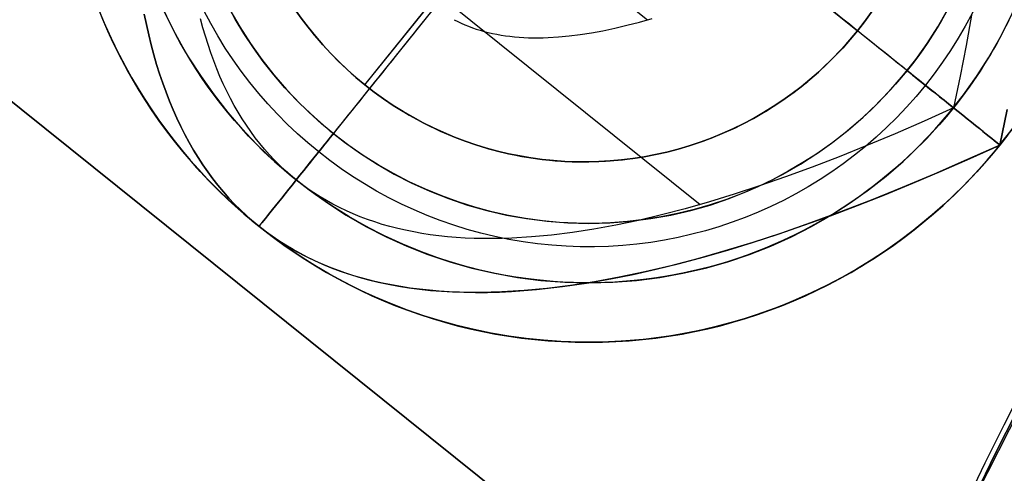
# Model space of a CAD drawing. Extents: x 5157 to 5867, y -156 to 1031.
# Tile 45 of 87: x 5461.86 to 5470.29, y 655.36 to 659.25. Entities that reach past the tile are written whole.
import ezdxf

# ---------------------------------------------------------------- set-up
doc = ezdxf.new("R2010")
doc.units = 0
doc.layers.add('1', color=7, linetype='CONTINUOUS')

msp = doc.modelspace()

# ---------------------------------------------------------------- linework, layer by layer
at = {"layer": '1', "color": 35}
for p, q in [((5469.856369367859, 658.4925838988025, 103.507256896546), (5463.610643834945, 663.5030086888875, 103.507256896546)), ((5464.817201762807, 658.6890557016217, 101.5072568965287), (5468.571694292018, 663.3692037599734, 101.5072568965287)), ((5464.817201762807, 658.6890557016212, 52.6072568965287), (5468.571694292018, 663.369203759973, 52.6072568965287)), ((5469.034522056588, 659.1518834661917, 101.5072568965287), (5464.354373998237, 662.9063759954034, 101.5072568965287)), ((5464.354373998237, 662.906375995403, 52.60725689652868), (5469.034522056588, 659.1518834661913, 52.6072568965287)), ((5463.272702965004, 661.2078175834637, 103.507256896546), (5467.689097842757, 657.6649122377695, 103.507256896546)), ((5464.914111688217, 661.1082075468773, 107.307256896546), (5467.235874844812, 659.2456505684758, 107.307256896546)), ((5466.733506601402, 660.9977962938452, 103.507256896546), (5464.228294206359, 657.8749335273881, 103.507256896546)), ((5469.034522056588, 659.1518834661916, 52.60725689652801), (5469.034522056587, 659.1518834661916, 101.507256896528)), ((5464.817201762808, 658.6890557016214, 101.507256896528), (5464.817201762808, 658.6890557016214, 52.60725689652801)), ((5470.253382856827, 658.1740930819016, 104.899458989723), (5470.253382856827, 658.1740930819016, 104.016232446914)), ((5463.909803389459, 657.4779200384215, 104.899458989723), (5463.909803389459, 657.4779200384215, 104.016232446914))]:
    msp.add_line(p, q, dxfattribs=at)
at = {"layer": '1', "color": 8}
for p, q in [((5458.949435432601, 660.8258204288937, 271.000016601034), (5487.093630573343, 638.2480794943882, 271.000016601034)), ((5487.093630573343, 638.2480794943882, 275.000016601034), (5458.9494354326, 660.8258204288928, 275.000016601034)), ((5487.093630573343, 638.2480794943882, 273.000016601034), (5458.949435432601, 660.8258204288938, 273.000016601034))]:
    msp.add_line(p, q, dxfattribs=at)
at = {"layer": '1', "color": 35}
for points in [[(5470.253382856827, 658.1740930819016), (5469.969662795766, 658.0457789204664), (5469.691457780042, 657.9243395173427), (5469.418767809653, 657.8097748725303), (5469.151592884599, 657.7020849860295), (5468.889933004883, 657.60126985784), (5468.6337881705, 657.5073294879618), (5468.383158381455, 657.420263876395), (5468.138043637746, 657.3400730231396), (5467.898443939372, 657.2667569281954), (5467.664359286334, 657.2003155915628), (5467.435789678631, 657.1407490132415), (5467.212735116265, 657.0880571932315), (5466.995195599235, 657.0422401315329), (5466.783171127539, 657.0032978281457), (5466.57666170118, 656.9712302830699), (5466.375667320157, 656.9460374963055), (5466.18018798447, 656.9277194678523), (5465.990223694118, 656.9162761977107), (5465.897309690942, 656.9131325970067), (5465.805774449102, 656.9117076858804), (5465.715617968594, 656.912001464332), (5465.626840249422, 656.9140139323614), (5465.539441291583, 656.9177450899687), (5465.453421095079, 656.9231949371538), (5465.368779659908, 656.9303634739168), (5465.28551698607, 656.9392507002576), (5465.203633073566, 656.9498566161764), (5465.123127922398, 656.9621812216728), (5465.044001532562, 656.9762245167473), (5464.966253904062, 656.9919865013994), (5464.889885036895, 657.0094671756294), (5464.814894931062, 657.0286665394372), (5464.741283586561, 657.049584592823), (5464.669051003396, 657.0722213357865), (5464.598197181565, 657.096576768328), (5464.528722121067, 657.1226508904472), (5464.460625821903, 657.1504437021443), (5464.393908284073, 657.1799552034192), (5464.328569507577, 657.2111853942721), (5464.264609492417, 657.2441342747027), (5464.202028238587, 657.2788018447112), (5464.140825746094, 657.3151881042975), (5464.081002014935, 657.3532930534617), (5464.022557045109, 657.3931166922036), (5463.965490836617, 657.4346590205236), (5463.909803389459, 657.4779200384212), (5463.855494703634, 657.5228997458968), (5463.802564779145, 657.5695981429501), (5463.751013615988, 657.6180152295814), (5463.700841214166, 657.6681510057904), (5463.652047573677, 657.7200054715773), (5463.604632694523, 657.773578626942), (5463.558596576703, 657.8288704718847), (5463.513939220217, 657.885881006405), (5463.470660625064, 657.9446102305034), (5463.428760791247, 658.0050581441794), (5463.388239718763, 658.0672247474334), (5463.349097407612, 658.1311100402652), (5463.311333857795, 658.1967140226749), (5463.274949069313, 658.2640366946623), (5463.239943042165, 658.3330780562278), (5463.20631577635, 658.403838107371), (5463.174067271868, 658.4763168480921), (5463.143197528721, 658.5505142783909), (5463.113706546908, 658.6264303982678), (5463.085594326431, 658.7040652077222), (5463.058860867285, 658.7834187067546), (5463.033506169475, 658.8644908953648), (5463.009530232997, 658.9472817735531), (5462.986933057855, 659.031791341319), (5462.965714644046, 659.1180195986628), (5462.94587499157, 659.2059665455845), (5462.927414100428, 659.295632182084)], [(5462.927414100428, 659.295632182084), (5462.94587499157, 659.2059665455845), (5462.965714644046, 659.1180195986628), (5462.986933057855, 659.031791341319), (5463.009530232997, 658.9472817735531), (5463.033506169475, 658.8644908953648), (5463.058860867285, 658.7834187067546), (5463.085594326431, 658.7040652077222), (5463.113706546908, 658.6264303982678), (5463.143197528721, 658.550514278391), (5463.174067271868, 658.4763168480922), (5463.20631577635, 658.4038381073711), (5463.239943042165, 658.3330780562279), (5463.274949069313, 658.2640366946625), (5463.311333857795, 658.1967140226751), (5463.349097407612, 658.1311100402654), (5463.388239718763, 658.0672247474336), (5463.428760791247, 658.0050581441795), (5463.470660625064, 657.9446102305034), (5463.513939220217, 657.8858810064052), (5463.558596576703, 657.8288704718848), (5463.604632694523, 657.773578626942), (5463.652047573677, 657.7200054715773), (5463.700841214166, 657.6681510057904), (5463.751013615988, 657.6180152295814), (5463.802564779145, 657.5695981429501), (5463.855494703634, 657.5228997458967), (5463.909803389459, 657.4779200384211)], [(5470.011309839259, 659.2855372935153), (5469.964556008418, 659.0273188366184), (5469.912909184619, 658.7630010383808), (5469.856369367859, 658.4925838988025)], [(5464.228294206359, 657.874933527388), (5464.180111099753, 657.914839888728), (5464.133151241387, 657.9562710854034), (5464.08741463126, 657.999227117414), (5464.042901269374, 658.0437079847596), (5463.999611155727, 658.0897136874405), (5463.957544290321, 658.1372442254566), (5463.916700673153, 658.1862995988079), (5463.877080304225, 658.2368798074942), (5463.838683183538, 658.2889848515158), (5463.80150931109, 658.3426147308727), (5463.76555868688, 658.3977694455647), (5463.730831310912, 658.4544489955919), (5463.697327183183, 658.5126533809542), (5463.665046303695, 658.5723826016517), (5463.633988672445, 658.6336366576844), (5463.604154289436, 658.6964155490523), (5463.575543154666, 658.7607192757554), (5463.548155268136, 658.8265478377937), (5463.521990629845, 658.8939012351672), (5463.497049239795, 658.9627794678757), (5463.473331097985, 659.0331825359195), (5463.450836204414, 659.1051104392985), (5463.429564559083, 659.1785631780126), (5463.409516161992, 659.253540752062)], [(5465.581967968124, 659.247019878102), (5465.61180008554, 659.2316519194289), (5465.642275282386, 659.2170855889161), (5465.67339355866, 659.2033208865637), (5465.70515491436, 659.1903578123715), (5465.737559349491, 659.1781963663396), (5465.77060686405, 659.1668365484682), (5465.804297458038, 659.1562783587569), (5465.838631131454, 659.146521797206), (5465.873607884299, 659.1375668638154), (5465.909227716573, 659.1294135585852), (5465.945490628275, 659.1220618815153), (5465.982396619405, 659.1155118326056), (5466.019945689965, 659.1097634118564), (5466.058137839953, 659.1048166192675), (5466.096973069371, 659.1006714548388), (5466.136451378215, 659.0973279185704), (5466.17657276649, 659.0947860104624), (5466.217337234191, 659.0930457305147), (5466.258744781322, 659.0921070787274), (5466.300795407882, 659.0919700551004), (5466.343489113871, 659.0926346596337), (5466.386825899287, 659.0941008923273), (5466.475428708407, 659.0994382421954), (5466.56660383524, 659.1079821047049), (5466.660351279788, 659.1197324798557), (5466.756671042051, 659.1346893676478), (5466.855563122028, 659.152852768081), (5466.95702751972, 659.1742226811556), (5467.061064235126, 659.1987991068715), (5467.167673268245, 659.2265820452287), (5467.27685461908, 659.2575714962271)], [(5469.856369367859, 658.4925838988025), (5469.604650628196, 658.3787425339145), (5469.357824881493, 658.2710005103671), (5469.115892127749, 658.1693578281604), (5468.878852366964, 658.0738144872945), (5468.646705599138, 657.9843704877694), (5468.41945182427, 657.901025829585), (5468.197091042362, 657.8237805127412), (5467.979623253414, 657.7526345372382), (5467.767048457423, 657.6875879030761), (5467.559366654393, 657.6286406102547), (5467.356577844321, 657.5757926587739), (5467.158682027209, 657.5290440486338), (5466.965679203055, 657.4883947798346), (5466.77756937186, 657.453844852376), (5466.594352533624, 657.4253942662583), (5466.416028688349, 657.4030430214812), (5466.242597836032, 657.3867911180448), (5466.074059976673, 657.3766385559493), (5465.991625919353, 657.3738495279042), (5465.910415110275, 657.3725853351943), (5465.830427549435, 657.3728459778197), (5465.751663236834, 657.3746314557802), (5465.674122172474, 657.377941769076), (5465.597804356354, 657.3827769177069), (5465.522709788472, 657.3891369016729), (5465.448838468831, 657.3970217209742), (5465.37619039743, 657.4064313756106), (5465.304765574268, 657.4173658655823), (5465.234563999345, 657.4298251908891), (5465.165585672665, 657.4438093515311), (5465.097830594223, 657.4593183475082), (5465.031298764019, 657.4763521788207), (5464.965990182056, 657.4949108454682), (5464.901904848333, 657.514994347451), (5464.839042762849, 657.5366026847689), (5464.777403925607, 657.5597358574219), (5464.716988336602, 657.5843938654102), (5464.657795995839, 657.6105767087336), (5464.599826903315, 657.6382843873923), (5464.543081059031, 657.6675169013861), (5464.487558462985, 657.6982742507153), (5464.433259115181, 657.7305564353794), (5464.380183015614, 657.7643634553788), (5464.32833016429, 657.7996953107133), (5464.277700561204, 657.8365520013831), (5464.228294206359, 657.874933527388)], [(5470.317110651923, 658.4788886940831), (5470.253382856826, 658.1740930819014)], [(5470.253382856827, 658.1740930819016), (5470.317110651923, 658.4788886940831)], [(5466.735285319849, 656.995329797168), (5466.922451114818, 657.0282213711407), (5467.113978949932, 657.0665504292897), (5467.309868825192, 657.1103169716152), (5467.510120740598, 657.1595209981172), (5467.714734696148, 657.2141625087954), (5467.923710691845, 657.2742415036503), (5468.137048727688, 657.3397579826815), (5468.354748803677, 657.410711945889), (5468.576810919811, 657.4871033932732), (5468.80323507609, 657.5689323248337), (5469.034021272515, 657.6561987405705), (5469.269169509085, 657.748902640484), (5469.508679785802, 657.8470440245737), (5469.752552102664, 657.9506228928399), (5470.000786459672, 658.0596392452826), (5470.253382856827, 658.1740930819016)], [(5463.909803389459, 657.4779200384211), (5463.971737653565, 657.4299775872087), (5464.035372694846, 657.3841552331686), (5464.100708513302, 657.3404529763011), (5464.167745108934, 657.298870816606), (5464.236482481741, 657.2594087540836), (5464.306920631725, 657.2220667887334), (5464.379059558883, 657.1868449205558), (5464.452899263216, 657.1537431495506), (5464.528439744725, 657.1227614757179), (5464.60568100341, 657.0938998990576), (5464.684623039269, 657.06715841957), (5464.765265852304, 657.0425370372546), (5464.847609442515, 657.0200357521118), (5464.931653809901, 656.9996545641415), (5465.017398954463, 656.9813934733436), (5465.104844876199, 656.9652524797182), (5465.193991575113, 656.9512315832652), (5465.284839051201, 656.9393307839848), (5465.377387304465, 656.9295500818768), (5465.471636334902, 656.9218894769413), (5465.567586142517, 656.9163489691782), (5465.665236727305, 656.9129285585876), (5465.764588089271, 656.9116282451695), (5465.86564022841, 656.9124480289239), (5465.968393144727, 656.9153879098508), (5466.072846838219, 656.9204478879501), (5466.179001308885, 656.9276279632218), (5466.286856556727, 656.9369281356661), (5466.507669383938, 656.9618887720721), (5466.735285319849, 656.995329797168)], [(5469.96991586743, 655.1260701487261), (5470.128605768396, 655.4525520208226), (5470.289679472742, 655.7778879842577), (5470.45313527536, 656.1020604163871)]]:
    msp.add_lwpolyline(points, dxfattribs=at)
msp.add_polyline3d([(5470.321255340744, 658.2608530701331, 104.016232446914), (5470.253382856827, 658.174093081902, 104.016232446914)], dxfattribs=at)
at = {"layer": '1', "color": 35, "extrusion": (0, 0, -1)}
for centre, radius in [((-5466.733506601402, 660.9977962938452, -104.016232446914), 4.512519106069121), ((-5466.733506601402, 660.9977962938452, -103.5072568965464), 4.003543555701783), ((-5466.733506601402, 660.9977962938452, -104.5252079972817), 4.003543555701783), ((-5466.733506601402, 660.9977962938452, -104.016232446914), 3.494568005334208)]:
    msp.add_circle(centre, radius, dxfattribs=at)
at = {"layer": '1', "color": 35, "extrusion": (0.6257487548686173, 0.7800246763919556, 5.522026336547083e-30)}
msp.add_circle((-3854.572029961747, 104.016232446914, 3936.39627710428), 0.508975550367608, dxfattribs=at)
at = {"layer": '1', "color": 35, "extrusion": (0.7800246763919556, -0.6257487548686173, 5.522026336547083e-30)}
msp.add_circle((3932.392733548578, 104.016232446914, 3850.568486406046), 0.508975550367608, dxfattribs=at)
msp.add_circle((3932.392733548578, 104.016232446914, 3850.568486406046), 0.508975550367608, dxfattribs=at)
at = {"layer": '1', "color": 35, "extrusion": (0, 0, -1)}
for centre, radius, start, end in [((-5516.622270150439, 632.5078643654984, -251.484028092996), 65.49025845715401, 38.73716519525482, 218.7371651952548), ((-5516.622270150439, 632.5078643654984, -251.484028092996), 64.490258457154, 38.73716519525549, 218.7371651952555), ((-5516.622270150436, 632.5078643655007, -52.6072568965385), 62.49999999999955, 38.73716519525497, 218.737165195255), ((-5516.622270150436, 632.5078643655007, -103.5072568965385), 62.49999999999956, 38.73716519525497, 218.737165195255), ((-5516.622270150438, 632.5078643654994, -275.000016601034), 65.49025845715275, 38.73716519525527, 218.7371651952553), ((-5516.622270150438, 632.5078643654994, -275.000016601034), 65.49025845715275, 218.7371651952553, 38.73716519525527), ((-5516.622270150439, 632.5078643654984, -251.484028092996), 65.49025845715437, 218.7371651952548, 38.73716519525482), ((-5516.622270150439, 632.5078643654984, -251.484028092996), 64.49025845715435, 218.737165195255, 38.73716519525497), ((-5516.622270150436, 632.5078643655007, -52.6072568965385), 62.49999999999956, 218.7371651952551, 38.73716519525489), ((-5516.622270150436, 632.5078643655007, -103.5072568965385), 62.49999999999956, 218.7371651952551, 38.73716519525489), ((-5466.733506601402, 660.9977962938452, -104.4578457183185), 4.512519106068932, 38.73716519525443, 218.7371651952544), ((-5466.733506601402, 660.9977962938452, -104.5252079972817), 4.003543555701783, 218.7371651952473, 191.8728328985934), ((-5466.733506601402, 660.9977962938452, -103.5072568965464), 4.003543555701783, 218.7371651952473, 167.4428767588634), ((-5516.622270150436, 632.5078643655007, -103.5072568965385), 51.793705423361, 218.7371651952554, 38.73716519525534), ((-5466.733506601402, 660.9977962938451, -106.706821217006), 3.695611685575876, 38.73716519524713, 218.7371651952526), ((-5466.733506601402, 660.9977962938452, -104.016232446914), 3.494568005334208, 218.7371651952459, 168.1866188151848), ((-5466.694448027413, 661.0291297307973, -101.507256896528), 2.999999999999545, 308.7371651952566, 128.7371651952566), ((-5516.622270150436, 632.5078643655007, -101.5072568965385), 50.52081187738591, 218.7371651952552, 38.73716519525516), ((-5516.622270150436, 632.5078643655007, -52.60725689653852), 50.52081187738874, 218.7371651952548, 38.73716519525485), ((-5466.733506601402, 660.9977962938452, -104.016232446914), 4.512519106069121, 218.7371651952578, 38.73716519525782), ((-5466.733506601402, 660.9977962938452, -104.4578457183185), 4.512519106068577, 218.7371651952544, 38.73716519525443), ((-5466.733506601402, 660.9977962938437, -106.706821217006), 3.695611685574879, 218.7371651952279, 38.73716519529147), ((-5466.694448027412, 661.0291297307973, -101.507256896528), 3, 128.7371651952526, 308.7371651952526), ((-5466.733506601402, 660.9977962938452, -104.016232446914), 3.494568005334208, 199.162695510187, 218.7371651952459), ((-5466.733506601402, 660.9977962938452, -104.016232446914), 4.512519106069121, 198.6810961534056, 218.7371651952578), ((-5466.733506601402, 660.9977962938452, -104.5252079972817), 4.003543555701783, 206.0310980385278, 218.7371651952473)]:
    msp.add_arc(centre, radius, start, end, dxfattribs=at)
at = {"layer": '1', "color": 35}
for centre, radius, start, end in [((5516.62227015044, 632.5078643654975, 275.000016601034), 64.49025845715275, 321.2628348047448, 141.2628348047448), ((5516.622270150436, 632.5078643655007, 101.5072568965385), 62.49999999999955, 321.2628348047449, 141.2628348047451), ((5516.622270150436, 632.5078643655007, 47.81050027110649), 62.50000000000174, 321.2628348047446, 141.2628348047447), ((5516.622270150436, 632.5078643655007, 102.5072568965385), 62.49999999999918, 321.2628348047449, 141.2628348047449), ((5516.62227015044, 632.5078643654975, 275.000016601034), 64.49025845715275, 141.2628348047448, 321.2628348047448), ((5516.622270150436, 632.5078643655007, 101.5072568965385), 62.49999999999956, 141.2628348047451, 321.2628348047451), ((5516.622270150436, 632.5078643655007, 47.81050027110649), 62.5000000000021, 141.2628348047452, 321.2628348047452), ((5516.622270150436, 632.5078643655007, 102.5072568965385), 62.5000000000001, 141.2628348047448, 321.2628348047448), ((5516.622270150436, 632.5078643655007, 106.7963908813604), 51.79370542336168, 141.262834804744, 321.262834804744), ((5516.622270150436, 632.5078643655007, 77.0572568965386), 50.52081187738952, 141.2628348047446, 321.2628348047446), ((5466.694448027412, 661.0291297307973, 52.60725689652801), 3, 51.26283480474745, 231.2628348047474), ((5466.694448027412, 661.0291297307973, 77.05725689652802), 3.000000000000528, 51.26283480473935, 231.2628348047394), ((5466.694448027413, 661.0291297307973, 52.60725689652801), 2.999999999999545, 231.2628348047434, 51.26283480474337), ((5466.694448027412, 661.0291297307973, 77.057256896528), 2.999999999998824, 231.2628348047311, 51.26283480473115), ((5516.622270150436, 632.5078643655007, 42.5072568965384), 48.45655155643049, 141.2628348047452, 166.9771205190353), ((5516.622270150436, 632.5078643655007, 34.24908529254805), 47.46545589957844, 141.2628348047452, 321.2628348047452)]:
    msp.add_arc(centre, radius, start, end, dxfattribs=at)
at = {"layer": '1', "color": 39, "extrusion": (0, 0, -1)}
for centre, radius, start, end in [((-5516.457743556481, 631.9387358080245, -24.54245504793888), 78.01440697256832, 275.6800077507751, 35.68000775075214), ((-5516.457743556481, 631.9387358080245, -24.54245504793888), 77.8291174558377, 275.6800077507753, 35.68000775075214), ((-5516.457743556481, 631.9387358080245, -16.98230980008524), 77.82911745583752, 275.6800077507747, 35.68000775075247), ((-5516.457743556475, 631.9387358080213, -40.73630980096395), 46.82011521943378, 275.6800077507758, 35.6800077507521), ((-5516.457743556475, 631.9387358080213, -18.282788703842), 46.82011521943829, 275.6800077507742, 35.68000775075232)]:
    msp.add_arc(centre, radius, start, end, dxfattribs=at)
at = {"layer": '1', "color": 39}
for centre, radius, start, end in [((5516.457743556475, 631.9387358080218, 16.98230980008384), 78.01440697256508, 144.3199922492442, 264.3199922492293), ((5516.457743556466, 631.9387358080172, 20.76238242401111), 78.0144069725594, 144.319992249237, 264.319992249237), ((5516.457743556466, 631.9387358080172, 3.028783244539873), 47.22988433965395, 144.3199922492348, 264.3199922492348), ((5516.457743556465, 631.9387358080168, 40.73702046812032), 47.05050591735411, 144.3199922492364, 264.3199922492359), ((5516.457743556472, 631.9387358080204, 26.28278870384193), 46.82011521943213, 144.3199922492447, 264.3199922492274), ((5516.457743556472, 631.9387358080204, 3.030854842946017), 46.82011521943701, 144.3199922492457, 264.3199922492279), ((5516.457743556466, 631.9387358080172, 33.50954925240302), 46.82011521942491, 144.3199922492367, 264.3199922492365), ((5516.457743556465, 631.9387358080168, 10.65682177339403), 46.82011521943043, 144.3199922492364, 264.3199922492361), ((5517.426005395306, 631.42113644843, 26.28278870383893), 52.99808592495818, 150.4665049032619, 178.8214526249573)]:
    msp.add_arc(centre, radius, start, end, dxfattribs=at)
at = {"layer": '1', "color": 39, "extrusion": (-0.5832578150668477, -0.8122870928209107, 1.351696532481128e-14)}
msp.add_arc((4065.313710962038, 3.39156395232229, -3730.832768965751), 37.3454565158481, 89.64653000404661, 145.5033664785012, dxfattribs=at)
at = {"layer": '1', "color": 35, "extrusion": (-0.6257487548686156, -0.7800246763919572, -7.573064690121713e-29)}
msp.add_arc((3852.673207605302, 104.8994589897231, -3936.396277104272), 2.40779790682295, 359.999999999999, 90, dxfattribs=at)
at = {"layer": '1', "color": 35, "extrusion": (0.7800246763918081, -0.6257487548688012, 5.42166745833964e-13)}
msp.add_arc((3934.291555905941, 104.899458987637, 3850.568486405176), 2.407797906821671, 89.99999999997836, 180.0000000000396, dxfattribs=at)
at = {"layer": '1', "color": 35, "extrusion": (0.6257487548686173, 0.7800246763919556, 5.522026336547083e-30)}
for start, end in [(270, 180), (180, 270)]:
    msp.add_arc((-3854.572029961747, 104.016232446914, 3936.39627710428), 0.508975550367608, start, end, dxfattribs=at)
at = {"layer": '1', "color": 39, "extrusion": (-0.001054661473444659, 0.000557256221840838, -0.9999992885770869)}
msp.add_arc((-5517.39157682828, 631.4410042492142, -46.09819927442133), 50.02050475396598, 1.185054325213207, 29.53288708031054, dxfattribs=at)

doc.saveas('drawing.dxf')
